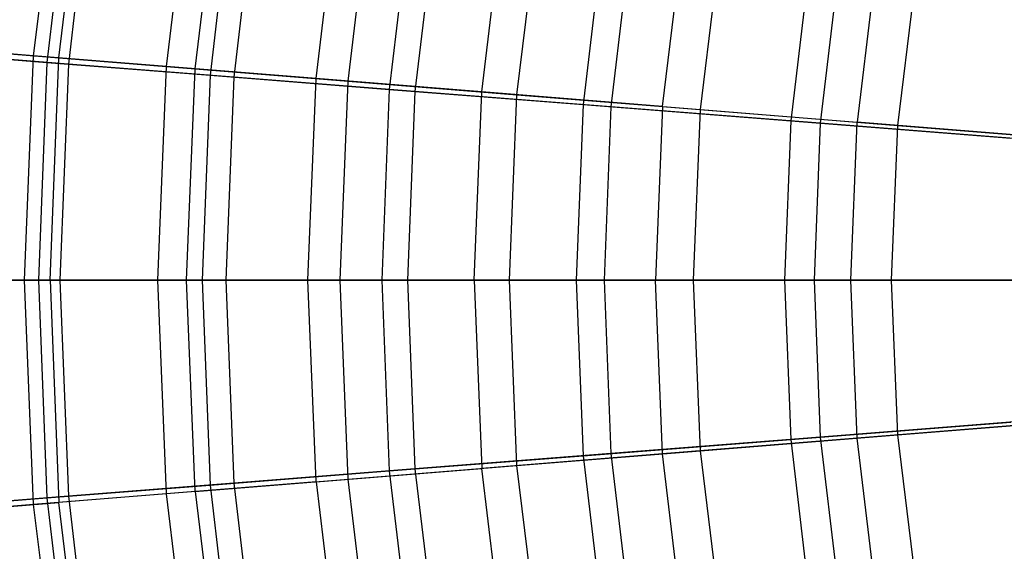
# Model space of a CAD drawing. Extents: x 0.02 to 4.75, y -2.35 to 2.37.
# Tile 38 of 131: x 0.45 to 1.13, y -0.18 to 0.19. Entities that reach past the tile are written whole.
import ezdxf

# ---------------------------------------------------------------- set-up
doc = ezdxf.new("R2010")
doc.units = 0
doc.header["$MEASUREMENT"] = 0
doc.layers.get('0').update_dxf_attribs({"color": 13, "linetype": 'CONTINUOUS'})

# ---------------------------------------------------------------- blocks, each defined once
blk = doc.blocks.new('CTLS_SNOW_BALL_ZWIS_PM_STL')
at = {"color": 0}
for p, q in [((0.46113, 0.16482, 3.9597), (0.47988, 0.3192, 3.9597)), ((0.46113, 0.16482, 3.9597), (0.47988, 0.3192, 3.9597)), ((0.47865, 0.16341, 1.7116), (0.49722, 0.31638, 1.7116)), ((0.47865, 0.16341, 1.7116), (0.49722, 0.31638, 1.7116)), ((0.48807, 0.31003, 4.22821), (0.47034, 0.1602, 4.22821)), ((0.48807, 0.31003, 4.22821), (0.47034, 0.1602, 4.22821)), ((0.50278, 0.3077, 1.45954), (0.48518, 0.15903, 1.45954)), ((0.50278, 0.3077, 1.45954), (0.48518, 0.15903, 1.45954)), ((0.55303, 0.15741, 4.11485), (0.57088, 0.30441, 4.11485)), ((0.55303, 0.15741, 4.11485), (0.57088, 0.30441, 4.11485)), ((0.57295, 0.1558, 1.55792), (0.59061, 0.3012, 1.55792)), ((0.57295, 0.1558, 1.55792), (0.59061, 0.3012, 1.55792)), ((0.6, 0.2923, 4.37424), (0.58331, 0.15131, 4.37424)), ((0.6, 0.2923, 4.37424), (0.58331, 0.15131, 4.37424)), ((0.61625, 0.28972, 1.31473), (0.59971, 0.15002, 1.31473)), ((0.61625, 0.28972, 1.31473), (0.59971, 0.15002, 1.31473)), ((0.65665, 0.14904, 4.26236), (0.67349, 0.28773, 4.26236)), ((0.65665, 0.14904, 4.26236), (0.67349, 0.28773, 4.26236)), ((0.67886, 0.14725, 1.41204), (0.69549, 0.28416, 1.41204)), ((0.67886, 0.14725, 1.41204), (0.69549, 0.28416, 1.41204)), ((0.72286, 0.27284, 4.51097), (0.70732, 0.14155, 4.51097)), ((0.72286, 0.27284, 4.51097), (0.70732, 0.14155, 4.51097)), ((0.74056, 0.27004, 1.17935), (0.72518, 0.14014, 1.17935)), ((0.74056, 0.27004, 1.17935), (0.72518, 0.14014, 1.17935)), ((0.77138, 0.13978, 4.40137), (0.7871, 0.26927, 4.40137)), ((0.77138, 0.13978, 4.40137), (0.7871, 0.26927, 4.40137)), ((0.79574, 0.13781, 1.27486), (0.81122, 0.26535, 1.27486)), ((0.79574, 0.13781, 1.27486), (0.81122, 0.26535, 1.27486)), ((0.8559, 0.25177, 4.63755), (0.8416, 0.13098, 4.63755)), ((0.8559, 0.25177, 4.63755), (0.8416, 0.13098, 4.63755)), ((0.87494, 0.24875, 1.05423), (0.86082, 0.12947, 1.05423)), ((0.87494, 0.24875, 1.05423), (0.86082, 0.12947, 1.05423)), ((0.89651, 0.12968, 4.53101), (0.91102, 0.24913, 4.53101)), ((0.89651, 0.12968, 4.53101), (0.91102, 0.24913, 4.53101)), ((0.92288, 0.12755, 1.14719), (0.93713, 0.24489, 1.14719)), ((0.92288, 0.12755, 1.14719), (0.93713, 0.24489, 1.14719)), ((0.99831, 0.22921, 4.75321), (0.98535, 0.11967, 4.75321)), ((0.99831, 0.22921, 4.75321), (0.98535, 0.11967, 4.75321)), ((1.01857, 0.226, 0.94012), (1.00579, 0.11806, 0.94012)), ((1.01857, 0.226, 0.94012), (1.00579, 0.11806, 0.94012)), ((1.04449, 0.22744, 4.65052), (1.0313, 0.1188, 4.65052)), ((1.04449, 0.22744, 4.65052), (1.0313, 0.1188, 4.65052)), ((1.05952, 0.11652, 1.02981), (1.07243, 0.2229, 1.02981)), ((1.05952, 0.11652, 1.02981), (1.07243, 0.2229, 1.02981)), ((0.46113, 0.16482, 3.9597), (0.38152, 0.17125, 3.79787)), ((0.46113, 0.16482, 3.9597), (0.38152, 0.17125, 3.79787)), ((0.3691, 0.16817, 4.07376), (0.47034, 0.1602, 4.22821)), ((0.3691, 0.16817, 4.07376), (0.47034, 0.1602, 4.22821)), ((0.48518, 0.15903, 1.45954), (0.38229, 0.16713, 1.61289)), ((0.48518, 0.15903, 1.45954), (0.38229, 0.16713, 1.61289)), ((0.39653, 0.17004, 1.87217), (0.47865, 0.16341, 1.7116)), ((0.39653, 0.17004, 1.87217), (0.47865, 0.16341, 1.7116)), ((0.45487, 0.00944, 3.9597), (0.46113, 0.16482, 3.9597)), ((0.45487, 0.00944, 3.9597), (0.46113, 0.16482, 3.9597)), ((0.55303, 0.15741, 4.11485), (0.46113, 0.16482, 3.9597)), ((0.55303, 0.15741, 4.11485), (0.46113, 0.16482, 3.9597)), ((0.47034, 0.1602, 4.22821), (0.46441, 0.00944, 4.22821)), ((0.47034, 0.1602, 4.22821), (0.46441, 0.00944, 4.22821)), ((0.47034, 0.1602, 4.22821), (0.58331, 0.15131, 4.37424)), ((0.47034, 0.1602, 4.22821), (0.58331, 0.15131, 4.37424)), ((0.47245, 0.00944, 1.7116), (0.47865, 0.16341, 1.7116)), ((0.47245, 0.00944, 1.7116), (0.47865, 0.16341, 1.7116)), ((0.47865, 0.16341, 1.7116), (0.57295, 0.1558, 1.55792)), ((0.47865, 0.16341, 1.7116), (0.57295, 0.1558, 1.55792)), ((0.48518, 0.15903, 1.45954), (0.47931, 0.00944, 1.45954)), ((0.48518, 0.15903, 1.45954), (0.47931, 0.00944, 1.45954)), ((0.59971, 0.15002, 1.31473), (0.48518, 0.15903, 1.45954)), ((0.59971, 0.15002, 1.31473), (0.48518, 0.15903, 1.45954)), ((0.54707, 0.00944, 4.11485), (0.55303, 0.15741, 4.11485)), ((0.54707, 0.00944, 4.11485), (0.55303, 0.15741, 4.11485)), ((0.65665, 0.14904, 4.26236), (0.55303, 0.15741, 4.11485)), ((0.65665, 0.14904, 4.26236), (0.55303, 0.15741, 4.11485)), ((0.56705, 0.00944, 1.55792), (0.57295, 0.1558, 1.55792)), ((0.56705, 0.00944, 1.55792), (0.57295, 0.1558, 1.55792)), ((0.57295, 0.1558, 1.55792), (0.67886, 0.14725, 1.41204)), ((0.57295, 0.1558, 1.55792), (0.67886, 0.14725, 1.41204)), ((0.58331, 0.15131, 4.37424), (0.57773, 0.00944, 4.37424)), ((0.58331, 0.15131, 4.37424), (0.57773, 0.00944, 4.37424)), ((0.58331, 0.15131, 4.37424), (0.70732, 0.14155, 4.51097)), ((0.58331, 0.15131, 4.37424), (0.70732, 0.14155, 4.51097)), ((0.59971, 0.15002, 1.31473), (0.59419, 0.00944, 1.31473)), ((0.59971, 0.15002, 1.31473), (0.59419, 0.00944, 1.31473)), ((0.72518, 0.14014, 1.17935), (0.59971, 0.15002, 1.31473)), ((0.72518, 0.14014, 1.17935), (0.59971, 0.15002, 1.31473)), ((0.65103, 0.00944, 4.26236), (0.65665, 0.14904, 4.26236)), ((0.65103, 0.00944, 4.26236), (0.65665, 0.14904, 4.26236)), ((0.77138, 0.13978, 4.40137), (0.65665, 0.14904, 4.26236)), ((0.77138, 0.13978, 4.40137), (0.65665, 0.14904, 4.26236)), ((0.67331, 0.00944, 1.41204), (0.67886, 0.14725, 1.41204)), ((0.67331, 0.00944, 1.41204), (0.67886, 0.14725, 1.41204)), ((0.67886, 0.14725, 1.41204), (0.79574, 0.13781, 1.27486)), ((0.67886, 0.14725, 1.41204), (0.79574, 0.13781, 1.27486)), ((0.70732, 0.14155, 4.51097), (0.70213, 0.00944, 4.51097)), ((0.70732, 0.14155, 4.51097), (0.70213, 0.00944, 4.51097)), ((0.70732, 0.14155, 4.51097), (0.8416, 0.13098, 4.63755)), ((0.70732, 0.14155, 4.51097), (0.8416, 0.13098, 4.63755)), ((0.72518, 0.14014, 1.17935), (0.72005, 0.00944, 1.17935)), ((0.72518, 0.14014, 1.17935), (0.72005, 0.00944, 1.17935)), ((0.86082, 0.12947, 1.05423), (0.72518, 0.14014, 1.17935)), ((0.86082, 0.12947, 1.05423), (0.72518, 0.14014, 1.17935)), ((0.76612, 0.00944, 4.40137), (0.77138, 0.13978, 4.40137)), ((0.76612, 0.00944, 4.40137), (0.77138, 0.13978, 4.40137)), ((0.89651, 0.12968, 4.53101), (0.77138, 0.13978, 4.40137)), ((0.89651, 0.12968, 4.53101), (0.77138, 0.13978, 4.40137)), ((0.79057, 0.00944, 1.27486), (0.79574, 0.13781, 1.27486)), ((0.79057, 0.00944, 1.27486), (0.79574, 0.13781, 1.27486)), ((0.79574, 0.13781, 1.27486), (0.92288, 0.12755, 1.14719)), ((0.79574, 0.13781, 1.27486), (0.92288, 0.12755, 1.14719)), ((0.8416, 0.13098, 4.63755), (0.83683, 0.00944, 4.63755)), ((0.8416, 0.13098, 4.63755), (0.83683, 0.00944, 4.63755)), ((0.8416, 0.13098, 4.63755), (0.98535, 0.11967, 4.75321)), ((0.8416, 0.13098, 4.63755), (0.98535, 0.11967, 4.75321)), ((0.89651, 0.12968, 4.53101), (0.89167, 0.00944, 4.53101)), ((0.89651, 0.12968, 4.53101), (0.89167, 0.00944, 4.53101)), ((0.89651, 0.12968, 4.53101), (1.0313, 0.1188, 4.65052)), ((0.89651, 0.12968, 4.53101), (1.0313, 0.1188, 4.65052)), ((0.86082, 0.12947, 1.05423), (0.8561, 0.00944, 1.05423)), ((0.86082, 0.12947, 1.05423), (0.8561, 0.00944, 1.05423)), ((1.00579, 0.11806, 0.94012), (0.86082, 0.12947, 1.05423)), ((1.00579, 0.11806, 0.94012), (0.86082, 0.12947, 1.05423)), ((0.91812, 0.00944, 1.14719), (0.92288, 0.12755, 1.14719)), ((0.91812, 0.00944, 1.14719), (0.92288, 0.12755, 1.14719)), ((0.92288, 0.12755, 1.14719), (1.05952, 0.11652, 1.02981)), ((0.92288, 0.12755, 1.14719), (1.05952, 0.11652, 1.02981)), ((0.98535, 0.11967, 4.75321), (0.98102, 0.00944, 4.75321)), ((0.98535, 0.11967, 4.75321), (0.98102, 0.00944, 4.75321)), ((0.98535, 0.11967, 4.75321), (1.13766, 0.10768, 4.85725)), ((0.98535, 0.11967, 4.75321), (1.13766, 0.10768, 4.85725)), ((1.00579, 0.11806, 0.94012), (1.00153, 0.00944, 0.94012)), ((1.00579, 0.11806, 0.94012), (1.00153, 0.00944, 0.94012)), ((1.15922, 0.10598, 0.83774), (1.00579, 0.11806, 0.94012)), ((1.15922, 0.10598, 0.83774), (1.00579, 0.11806, 0.94012)), ((1.0269, 0.00944, 4.65052), (1.0313, 0.1188, 4.65052)), ((1.0269, 0.00944, 4.65052), (1.0313, 0.1188, 4.65052)), ((1.17494, 0.1072, 4.75917), (1.0313, 0.1188, 4.65052)), ((1.17494, 0.1072, 4.75917), (1.0313, 0.1188, 4.65052)), ((1.0552, 0.00944, 1.02981), (1.05952, 0.11652, 1.02981)), ((1.0552, 0.00944, 1.02981), (1.05952, 0.11652, 1.02981)), ((1.05952, 0.11652, 1.02981), (1.20482, 0.10479, 0.92342)), ((1.05952, 0.11652, 1.02981), (1.20482, 0.10479, 0.92342)), ((0.36286, 0.00944, 4.07376), (0.46441, 0.00944, 4.22821)), ((0.36286, 0.00944, 4.07376), (0.46441, 0.00944, 4.22821)), ((0.45487, 0.00944, 3.9597), (0.375, 0.00944, 3.79787)), ((0.45487, 0.00944, 3.9597), (0.375, 0.00944, 3.79787)), ((0.47931, 0.00944, 1.45954), (0.3761, 0.00944, 1.61289)), ((0.47931, 0.00944, 1.45954), (0.3761, 0.00944, 1.61289)), ((0.47245, 0.00944, 1.7116), (0.39006, 0.00944, 1.87217)), ((0.47245, 0.00944, 1.7116), (0.39006, 0.00944, 1.87217)), ((0.46113, -0.14594, 3.9597), (0.45487, 0.00944, 3.9597)), ((0.54707, 0.00944, 4.11485), (0.45487, 0.00944, 3.9597)), ((0.46113, -0.14594, 3.9597), (0.45487, 0.00944, 3.9597)), ((0.54707, 0.00944, 4.11485), (0.45487, 0.00944, 3.9597)), ((0.46441, 0.00944, 4.22821), (0.47034, -0.14131, 4.22821)), ((0.46441, 0.00944, 4.22821), (0.57773, 0.00944, 4.37424)), ((0.46441, 0.00944, 4.22821), (0.57773, 0.00944, 4.37424)), ((0.46441, 0.00944, 4.22821), (0.47034, -0.14131, 4.22821)), ((0.47245, 0.00944, 1.7116), (0.47865, -0.14452, 1.7116)), ((0.47245, 0.00944, 1.7116), (0.56705, 0.00944, 1.55792)), ((0.47245, 0.00944, 1.7116), (0.56705, 0.00944, 1.55792)), ((0.47245, 0.00944, 1.7116), (0.47865, -0.14452, 1.7116)), ((0.47931, 0.00944, 1.45954), (0.48518, -0.14015, 1.45954)), ((0.59419, 0.00944, 1.31473), (0.47931, 0.00944, 1.45954)), ((0.47931, 0.00944, 1.45954), (0.48518, -0.14015, 1.45954)), ((0.59419, 0.00944, 1.31473), (0.47931, 0.00944, 1.45954)), ((0.65103, 0.00944, 4.26236), (0.54707, 0.00944, 4.11485)), ((0.55303, -0.13852, 4.11485), (0.54707, 0.00944, 4.11485)), ((0.55303, -0.13852, 4.11485), (0.54707, 0.00944, 4.11485)), ((0.65103, 0.00944, 4.26236), (0.54707, 0.00944, 4.11485)), ((0.56705, 0.00944, 1.55792), (0.67331, 0.00944, 1.41204)), ((0.57295, -0.13691, 1.55792), (0.56705, 0.00944, 1.55792)), ((0.57295, -0.13691, 1.55792), (0.56705, 0.00944, 1.55792)), ((0.56705, 0.00944, 1.55792), (0.67331, 0.00944, 1.41204)), ((0.57773, 0.00944, 4.37424), (0.58331, -0.13242, 4.37424)), ((0.57773, 0.00944, 4.37424), (0.70213, 0.00944, 4.51097)), ((0.57773, 0.00944, 4.37424), (0.70213, 0.00944, 4.51097)), ((0.57773, 0.00944, 4.37424), (0.58331, -0.13242, 4.37424)), ((0.59419, 0.00944, 1.31473), (0.59971, -0.13113, 1.31473)), ((0.72005, 0.00944, 1.17935), (0.59419, 0.00944, 1.31473)), ((0.59419, 0.00944, 1.31473), (0.59971, -0.13113, 1.31473)), ((0.72005, 0.00944, 1.17935), (0.59419, 0.00944, 1.31473)), ((0.76612, 0.00944, 4.40137), (0.65103, 0.00944, 4.26236)), ((0.65665, -0.13016, 4.26236), (0.65103, 0.00944, 4.26236)), ((0.76612, 0.00944, 4.40137), (0.65103, 0.00944, 4.26236)), ((0.65665, -0.13016, 4.26236), (0.65103, 0.00944, 4.26236)), ((0.67886, -0.12836, 1.41204), (0.67331, 0.00944, 1.41204)), ((0.67331, 0.00944, 1.41204), (0.79057, 0.00944, 1.27486)), ((0.67886, -0.12836, 1.41204), (0.67331, 0.00944, 1.41204)), ((0.67331, 0.00944, 1.41204), (0.79057, 0.00944, 1.27486)), ((0.70213, 0.00944, 4.51097), (0.70732, -0.12266, 4.51097)), ((0.70213, 0.00944, 4.51097), (0.83683, 0.00944, 4.63755)), ((0.70213, 0.00944, 4.51097), (0.83683, 0.00944, 4.63755)), ((0.70213, 0.00944, 4.51097), (0.70732, -0.12266, 4.51097)), ((0.72005, 0.00944, 1.17935), (0.72518, -0.12126, 1.17935)), ((0.8561, 0.00944, 1.05423), (0.72005, 0.00944, 1.17935)), ((0.72005, 0.00944, 1.17935), (0.72518, -0.12126, 1.17935)), ((0.8561, 0.00944, 1.05423), (0.72005, 0.00944, 1.17935)), ((0.76612, 0.00944, 4.40137), (0.77138, -0.12089, 4.40137)), ((0.76612, 0.00944, 4.40137), (0.89167, 0.00944, 4.53101)), ((0.76612, 0.00944, 4.40137), (0.77138, -0.12089, 4.40137)), ((0.76612, 0.00944, 4.40137), (0.89167, 0.00944, 4.53101)), ((0.79574, -0.11893, 1.27486), (0.79057, 0.00944, 1.27486)), ((0.79057, 0.00944, 1.27486), (0.91812, 0.00944, 1.14719)), ((0.79574, -0.11893, 1.27486), (0.79057, 0.00944, 1.27486)), ((0.79057, 0.00944, 1.27486), (0.91812, 0.00944, 1.14719)), ((0.83683, 0.00944, 4.63755), (0.8416, -0.11209, 4.63755)), ((0.83683, 0.00944, 4.63755), (0.98102, 0.00944, 4.75321)), ((0.83683, 0.00944, 4.63755), (0.98102, 0.00944, 4.75321)), ((0.83683, 0.00944, 4.63755), (0.8416, -0.11209, 4.63755)), ((0.8561, 0.00944, 1.05423), (0.86082, -0.11058, 1.05423)), ((1.00153, 0.00944, 0.94012), (0.8561, 0.00944, 1.05423)), ((0.8561, 0.00944, 1.05423), (0.86082, -0.11058, 1.05423)), ((1.00153, 0.00944, 0.94012), (0.8561, 0.00944, 1.05423)), ((0.89651, -0.11079, 4.53101), (0.89167, 0.00944, 4.53101)), ((1.0269, 0.00944, 4.65052), (0.89167, 0.00944, 4.53101)), ((0.89651, -0.11079, 4.53101), (0.89167, 0.00944, 4.53101)), ((1.0269, 0.00944, 4.65052), (0.89167, 0.00944, 4.53101)), ((0.91812, 0.00944, 1.14719), (1.0552, 0.00944, 1.02981)), ((0.92288, -0.10866, 1.14719), (0.91812, 0.00944, 1.14719)), ((0.92288, -0.10866, 1.14719), (0.91812, 0.00944, 1.14719)), ((0.91812, 0.00944, 1.14719), (1.0552, 0.00944, 1.02981)), ((0.98102, 0.00944, 4.75321), (1.1338, 0.00944, 4.85725)), ((0.98102, 0.00944, 4.75321), (0.98535, -0.10078, 4.75321)), ((0.98102, 0.00944, 4.75321), (1.1338, 0.00944, 4.85725)), ((0.98102, 0.00944, 4.75321), (0.98535, -0.10078, 4.75321)), ((1.00153, 0.00944, 0.94012), (1.00579, -0.09917, 0.94012)), ((1.00153, 0.00944, 0.94012), (1.00579, -0.09917, 0.94012)), ((1.15542, 0.00944, 0.83774), (1.00153, 0.00944, 0.94012)), ((1.15542, 0.00944, 0.83774), (1.00153, 0.00944, 0.94012)), ((1.0313, -0.09991, 4.65052), (1.0269, 0.00944, 4.65052)), ((1.171, 0.00944, 4.75917), (1.0269, 0.00944, 4.65052)), ((1.171, 0.00944, 4.75917), (1.0269, 0.00944, 4.65052)), ((1.0313, -0.09991, 4.65052), (1.0269, 0.00944, 4.65052)), ((1.0552, 0.00944, 1.02981), (1.20098, 0.00944, 0.92342)), ((1.05952, -0.09763, 1.02981), (1.0552, 0.00944, 1.02981)), ((1.05952, -0.09763, 1.02981), (1.0552, 0.00944, 1.02981)), ((1.0552, 0.00944, 1.02981), (1.20098, 0.00944, 0.92342)), ((1.15922, -0.0871, 0.83774), (1.00579, -0.09917, 0.94012)), ((1.15922, -0.0871, 0.83774), (1.00579, -0.09917, 0.94012)), ((1.17494, -0.08832, 4.75917), (1.0313, -0.09991, 4.65052)), ((1.17494, -0.08832, 4.75917), (1.0313, -0.09991, 4.65052)), ((1.05952, -0.09763, 1.02981), (1.20482, -0.0859, 0.92342)), ((1.05952, -0.09763, 1.02981), (1.20482, -0.0859, 0.92342)), ((0.98535, -0.10078, 4.75321), (1.13766, -0.08879, 4.85725)), ((0.98535, -0.10078, 4.75321), (1.13766, -0.08879, 4.85725)), ((0.8416, -0.11209, 4.63755), (0.98535, -0.10078, 4.75321)), ((0.8416, -0.11209, 4.63755), (0.98535, -0.10078, 4.75321)), ((1.00579, -0.09917, 0.94012), (0.86082, -0.11058, 1.05423)), ((1.00579, -0.09917, 0.94012), (0.86082, -0.11058, 1.05423)), ((1.0313, -0.09991, 4.65052), (0.89651, -0.11079, 4.53101)), ((1.0313, -0.09991, 4.65052), (0.89651, -0.11079, 4.53101)), ((0.92288, -0.10866, 1.14719), (1.05952, -0.09763, 1.02981)), ((0.92288, -0.10866, 1.14719), (1.05952, -0.09763, 1.02981)), ((0.98535, -0.10078, 4.75321), (0.99831, -0.21033, 4.75321)), ((0.98535, -0.10078, 4.75321), (0.99831, -0.21033, 4.75321)), ((1.00579, -0.09917, 0.94012), (1.01857, -0.20712, 0.94012)), ((1.00579, -0.09917, 0.94012), (1.01857, -0.20712, 0.94012)), ((1.04449, -0.20855, 4.65052), (1.0313, -0.09991, 4.65052)), ((1.04449, -0.20855, 4.65052), (1.0313, -0.09991, 4.65052)), ((1.07243, -0.20401, 1.02981), (1.05952, -0.09763, 1.02981)), ((1.07243, -0.20401, 1.02981), (1.05952, -0.09763, 1.02981)), ((0.79574, -0.11893, 1.27486), (0.92288, -0.10866, 1.14719)), ((0.79574, -0.11893, 1.27486), (0.92288, -0.10866, 1.14719)), ((0.93713, -0.226, 1.14719), (0.92288, -0.10866, 1.14719)), ((0.93713, -0.226, 1.14719), (0.92288, -0.10866, 1.14719)), ((0.70732, -0.12266, 4.51097), (0.8416, -0.11209, 4.63755)), ((0.70732, -0.12266, 4.51097), (0.8416, -0.11209, 4.63755)), ((0.86082, -0.11058, 1.05423), (0.72518, -0.12126, 1.17935)), ((0.86082, -0.11058, 1.05423), (0.72518, -0.12126, 1.17935)), ((0.89651, -0.11079, 4.53101), (0.77138, -0.12089, 4.40137)), ((0.89651, -0.11079, 4.53101), (0.77138, -0.12089, 4.40137)), ((0.8416, -0.11209, 4.63755), (0.8559, -0.23288, 4.63755)), ((0.8416, -0.11209, 4.63755), (0.8559, -0.23288, 4.63755)), ((0.86082, -0.11058, 1.05423), (0.87494, -0.22987, 1.05423)), ((0.86082, -0.11058, 1.05423), (0.87494, -0.22987, 1.05423)), ((0.91102, -0.23025, 4.53101), (0.89651, -0.11079, 4.53101)), ((0.91102, -0.23025, 4.53101), (0.89651, -0.11079, 4.53101)), ((0.58331, -0.13242, 4.37424), (0.70732, -0.12266, 4.51097)), ((0.58331, -0.13242, 4.37424), (0.70732, -0.12266, 4.51097)), ((0.72518, -0.12126, 1.17935), (0.59971, -0.13113, 1.31473)), ((0.72518, -0.12126, 1.17935), (0.59971, -0.13113, 1.31473)), ((0.65665, -0.13016, 4.26236), (0.77138, -0.12089, 4.40137)), ((0.65665, -0.13016, 4.26236), (0.77138, -0.12089, 4.40137)), ((0.67886, -0.12836, 1.41204), (0.79574, -0.11893, 1.27486)), ((0.67886, -0.12836, 1.41204), (0.79574, -0.11893, 1.27486)), ((0.70732, -0.12266, 4.51097), (0.72286, -0.25395, 4.51097)), ((0.70732, -0.12266, 4.51097), (0.72286, -0.25395, 4.51097)), ((0.72518, -0.12126, 1.17935), (0.74056, -0.25115, 1.17935)), ((0.72518, -0.12126, 1.17935), (0.74056, -0.25115, 1.17935)), ((0.7871, -0.25038, 4.40137), (0.77138, -0.12089, 4.40137)), ((0.7871, -0.25038, 4.40137), (0.77138, -0.12089, 4.40137)), ((0.81122, -0.24646, 1.27486), (0.79574, -0.11893, 1.27486)), ((0.81122, -0.24646, 1.27486), (0.79574, -0.11893, 1.27486)), ((0.57295, -0.13691, 1.55792), (0.67886, -0.12836, 1.41204)), ((0.57295, -0.13691, 1.55792), (0.67886, -0.12836, 1.41204)), ((0.69549, -0.26527, 1.41204), (0.67886, -0.12836, 1.41204)), ((0.69549, -0.26527, 1.41204), (0.67886, -0.12836, 1.41204)), ((0.47034, -0.14131, 4.22821), (0.58331, -0.13242, 4.37424)), ((0.47034, -0.14131, 4.22821), (0.58331, -0.13242, 4.37424)), ((0.59971, -0.13113, 1.31473), (0.48518, -0.14015, 1.45954)), ((0.59971, -0.13113, 1.31473), (0.48518, -0.14015, 1.45954)), ((0.65665, -0.13016, 4.26236), (0.55303, -0.13852, 4.11485)), ((0.65665, -0.13016, 4.26236), (0.55303, -0.13852, 4.11485)), ((0.58331, -0.13242, 4.37424), (0.6, -0.27341, 4.37424)), ((0.58331, -0.13242, 4.37424), (0.6, -0.27341, 4.37424)), ((0.59971, -0.13113, 1.31473), (0.61625, -0.27084, 1.31473)), ((0.59971, -0.13113, 1.31473), (0.61625, -0.27084, 1.31473)), ((0.65665, -0.13016, 4.26236), (0.67349, -0.26885, 4.26236)), ((0.65665, -0.13016, 4.26236), (0.67349, -0.26885, 4.26236)), ((0.3691, -0.14928, 4.07376), (0.47034, -0.14131, 4.22821)), ((0.3691, -0.14928, 4.07376), (0.47034, -0.14131, 4.22821)), ((0.48518, -0.14015, 1.45954), (0.38229, -0.14824, 1.61289)), ((0.48518, -0.14015, 1.45954), (0.38229, -0.14824, 1.61289)), ((0.55303, -0.13852, 4.11485), (0.46113, -0.14594, 3.9597)), ((0.55303, -0.13852, 4.11485), (0.46113, -0.14594, 3.9597)), ((0.47034, -0.14131, 4.22821), (0.48807, -0.29114, 4.22821)), ((0.47034, -0.14131, 4.22821), (0.48807, -0.29114, 4.22821)), ((0.57295, -0.13691, 1.55792), (0.47865, -0.14452, 1.7116)), ((0.57295, -0.13691, 1.55792), (0.47865, -0.14452, 1.7116)), ((0.48518, -0.14015, 1.45954), (0.50278, -0.28881, 1.45954)), ((0.48518, -0.14015, 1.45954), (0.50278, -0.28881, 1.45954)), ((0.57088, -0.28552, 4.11485), (0.55303, -0.13852, 4.11485)), ((0.57088, -0.28552, 4.11485), (0.55303, -0.13852, 4.11485)), ((0.57295, -0.13691, 1.55792), (0.59061, -0.28232, 1.55792)), ((0.57295, -0.13691, 1.55792), (0.59061, -0.28232, 1.55792)), ((0.46113, -0.14594, 3.9597), (0.38152, -0.15237, 3.79787)), ((0.46113, -0.14594, 3.9597), (0.38152, -0.15237, 3.79787)), ((0.39653, -0.15115, 1.87217), (0.47865, -0.14452, 1.7116)), ((0.39653, -0.15115, 1.87217), (0.47865, -0.14452, 1.7116)), ((0.47988, -0.30031, 3.9597), (0.46113, -0.14594, 3.9597)), ((0.47988, -0.30031, 3.9597), (0.46113, -0.14594, 3.9597)), ((0.49722, -0.29749, 1.7116), (0.47865, -0.14452, 1.7116)), ((0.49722, -0.29749, 1.7116), (0.47865, -0.14452, 1.7116))]:
    blk.add_line(p, q, dxfattribs=at)

msp = doc.modelspace()

# ---------------------------------------------------------------- block references
at = {"color": 0}
msp.add_blockref('CTLS_SNOW_BALL_ZWIS_PM_STL', (0, 0), dxfattribs=at)

doc.saveas('drawing.dxf')
